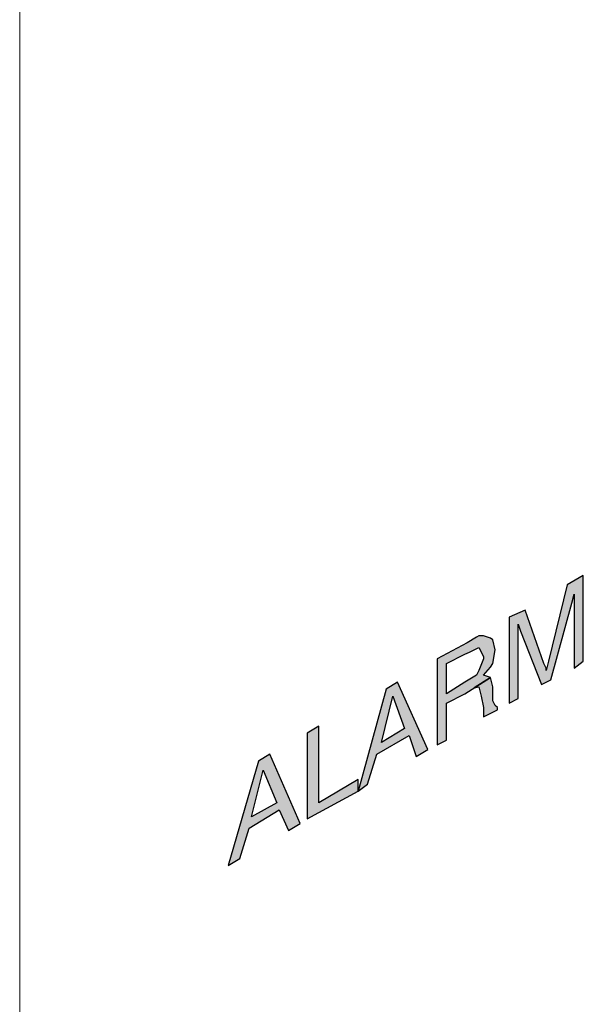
# Model space of a CAD drawing. Header units: millimetres. Extents: x -556 to 0, y 0 to 403.
# Tile 35 of 57: x -40.2 to -36.11, y 182.39 to 189.53. Entities that reach past the tile are written whole.
import ezdxf

# ---------------------------------------------------------------- set-up
doc = ezdxf.new("R2010")
doc.units = ezdxf.units.MM
doc.header["$LTSCALE"] = 2

# ---------------------------------------------------------------- blocks, each defined once
blk = doc.blocks.new('CGI0800-02')
h = blk.add_hatch(color=31)
h.dxf.hatch_style = 1
h.paths.add_polyline_path([(-36.58577348, 184.61266694), (-36.58577348, 185.1507211), (-36.56895929, 185.10027852), (-36.41763155, 184.71355209), (-36.35037478, 184.74718048), (-36.19904705, 185.30204884), (-36.18223285, 185.36930561), (-36.18223285, 184.83125144), (-36.11497608, 184.88169402), (-36.11497608, 185.50381915), (-36.23267543, 185.43656238), (-36.36718897, 184.88169402), (-36.38400317, 184.81443725), (-36.38400317, 184.83125144), (-36.40081736, 184.86487983), (-36.5353309, 185.25160626), (-36.65303025, 185.20116368), (-36.65303025, 184.57903855)])
h.paths.add_polyline_path([(-36.83798637, 184.9153224), (-36.83798637, 184.89850821), (-36.87161475, 184.81443725), (-36.88842895, 184.78080886), (-36.97249991, 184.73036628), (-37.10701345, 184.64629532), (-37.10701345, 184.86487983), (-36.97249991, 184.9321366), (-36.93887153, 184.94846363), (-36.87161475, 184.98257917)], flags=16)
h.paths.add_polyline_path([(-36.83798637, 184.54541016), (-36.83798637, 184.47815339), (-36.73710121, 184.52859597), (-36.73710121, 184.54541016), (-36.75391541, 184.56222436), (-36.7707296, 184.59585274), (-36.7707296, 184.6967379), (-36.78754379, 184.76399467), (-36.90524314, 184.6883308), (-36.87161475, 184.6967379), (-36.85480056, 184.62948113)])
h.paths.add_polyline_path([(-36.88842895, 185.0557828), (-36.95568572, 185.01620756), (-37.17427022, 184.89850821), (-37.17427022, 184.27638308), (-37.10701345, 184.31001147), (-37.10701345, 184.57903855), (-36.97249991, 184.64629532), (-36.78754379, 184.76399467), (-36.83798637, 184.78080886), (-36.78754379, 184.83841502), (-36.7707296, 184.86487983), (-36.75391541, 184.96576498), (-36.7707296, 185.03618101), (-36.78754379, 185.04983595), (-36.83798637, 185.06665014), (-36.87161475, 185.06665014)])
h.paths.add_polyline_path([(-37.40966892, 184.39408243), (-37.57781085, 184.29319727), (-37.49373988, 184.62948113)], flags=16)
h.paths.add_polyline_path([(-38.11586501, 183.73832892), (-37.74595277, 183.94009923), (-37.74595277, 184.02417019), (-38.03179405, 183.85602827), (-38.03179405, 184.41089662), (-38.11586501, 184.36045405)])
h.paths.add_polyline_path([(-37.54418246, 184.67992371), (-37.74595277, 183.94009923), (-37.678696, 183.99054181), (-37.61143923, 184.20912631), (-37.37604054, 184.34363985), (-37.32559796, 184.19231212), (-37.24152699, 184.2427547), (-37.4601115, 184.73036628)])
h.paths.add_polyline_path([(-38.33444952, 183.85602827), (-38.51940564, 183.75514311), (-38.43533467, 184.09142696)], flags=16)
h.paths.add_polyline_path([(-38.46896306, 184.15868373), (-38.68754756, 183.40204506), (-38.6034766, 183.45248764), (-38.53621983, 183.67107215), (-38.31763533, 183.80558569), (-38.25037855, 183.65425795), (-38.16630759, 183.70470053), (-38.3848921, 184.20912631)])
h = blk.add_hatch(color=31)
h.dxf.hatch_style = 1
h.paths.add_polyline_path([(-36.58577348, 184.61266694), (-36.58577348, 185.1507211), (-36.56895929, 185.10027852), (-36.41763155, 184.71355209), (-36.35037478, 184.74718048), (-36.19904705, 185.30204884), (-36.18223285, 185.36930561), (-36.18223285, 184.83125144), (-36.11497608, 184.88169402), (-36.11497608, 185.50381915), (-36.23267543, 185.43656238), (-36.36718897, 184.88169402), (-36.38400317, 184.81443725), (-36.38400317, 184.83125144), (-36.40081736, 184.86487983), (-36.5353309, 185.25160626), (-36.65303025, 185.20116368), (-36.65303025, 184.57903855)])
h.paths.add_polyline_path([(-36.83798637, 184.9153224), (-36.83798637, 184.89850821), (-36.87161475, 184.81443725), (-36.88842895, 184.78080886), (-36.97249991, 184.73036628), (-37.10701345, 184.64629532), (-37.10701345, 184.86487983), (-36.97249991, 184.9321366), (-36.93887153, 184.94846363), (-36.87161475, 184.98257917)], flags=16)
h.paths.add_polyline_path([(-36.83798637, 184.54541016), (-36.83798637, 184.47815339), (-36.73710121, 184.52859597), (-36.73710121, 184.54541016), (-36.75391541, 184.56222436), (-36.7707296, 184.59585274), (-36.7707296, 184.6967379), (-36.78754379, 184.76399467), (-36.90524314, 184.6883308), (-36.87161475, 184.6967379), (-36.85480056, 184.62948113)])
h.paths.add_polyline_path([(-36.88842895, 185.0557828), (-36.95568572, 185.01620756), (-37.17427022, 184.89850821), (-37.17427022, 184.27638308), (-37.10701345, 184.31001147), (-37.10701345, 184.57903855), (-36.97249991, 184.64629532), (-36.78754379, 184.76399467), (-36.83798637, 184.78080886), (-36.78754379, 184.83841502), (-36.7707296, 184.86487983), (-36.75391541, 184.96576498), (-36.7707296, 185.03618101), (-36.78754379, 185.04983595), (-36.83798637, 185.06665014), (-36.87161475, 185.06665014)])
h.paths.add_polyline_path([(-37.40966892, 184.39408243), (-37.57781085, 184.29319727), (-37.49373988, 184.62948113)], flags=16)
h.paths.add_polyline_path([(-38.11586501, 183.73832892), (-37.74595277, 183.94009923), (-37.74595277, 184.02417019), (-38.03179405, 183.85602827), (-38.03179405, 184.41089662), (-38.11586501, 184.36045405)])
h.paths.add_polyline_path([(-37.54418246, 184.67992371), (-37.74595277, 183.94009923), (-37.678696, 183.99054181), (-37.61143923, 184.20912631), (-37.37604054, 184.34363985), (-37.32559796, 184.19231212), (-37.24152699, 184.2427547), (-37.4601115, 184.73036628)])
h.paths.add_polyline_path([(-38.33444952, 183.85602827), (-38.51940564, 183.75514311), (-38.43533467, 184.09142696)], flags=16)
h.paths.add_polyline_path([(-38.46896306, 184.15868373), (-38.68754756, 183.40204506), (-38.6034766, 183.45248764), (-38.53621983, 183.67107215), (-38.31763533, 183.80558569), (-38.25037855, 183.65425795), (-38.16630759, 183.70470053), (-38.3848921, 184.20912631)])
at = {"color": 0, "linetype": 'Continuous', "lineweight": 0, "extrusion": (0.707107, -0.40558, 0.579228)}
blk.add_line((-40.19817029, 229.76566463), (-40.19817029, 170.07379998), dxfattribs=at)
at = {"color": 31}
for p, q in [((-36.11497608, 185.50381915, -26.43819485), (-36.23267543, 185.43656238, -26.43819485)), ((-36.11497608, 185.50381915, -26.43819485), (-36.23267543, 185.43656238, -26.43819485)), ((-36.11497608, 184.88169402, -26.43819485), (-36.11497608, 185.50381915, -26.43819485)), ((-36.11497608, 184.88169402, -26.43819485), (-36.11497608, 185.50381915, -26.43819485)), ((-36.23267543, 185.43656238, -26.43819485), (-36.36718897, 184.88169402, -26.43819485)), ((-36.23267543, 185.43656238, -26.43819485), (-36.36718897, 184.88169402, -26.43819485)), ((-36.19904705, 185.30204884, -26.43819485), (-36.18223285, 185.36930561, -26.43819485)), ((-36.19904705, 185.30204884, -26.43819485), (-36.18223285, 185.36930561, -26.43819485)), ((-36.18223285, 185.36930561, -26.43819485), (-36.18223285, 184.83125144, -26.43819485)), ((-36.18223285, 185.36930561, -26.43819485), (-36.18223285, 184.83125144, -26.43819485)), ((-36.35037478, 184.74718048, -26.43819485), (-36.19904705, 185.30204884, -26.43819485)), ((-36.35037478, 184.74718048, -26.43819485), (-36.19904705, 185.30204884, -26.43819485)), ((-36.5353309, 185.25160626, -26.43819485), (-36.65303025, 185.20116368, -26.43819485)), ((-36.5353309, 185.25160626, -26.43819485), (-36.65303025, 185.20116368, -26.43819485)), ((-36.40081736, 184.86487983, -26.43819485), (-36.5353309, 185.25160626, -26.43819485)), ((-36.40081736, 184.86487983, -26.43819485), (-36.5353309, 185.25160626, -26.43819485)), ((-36.65303025, 185.20116368, -26.43819485), (-36.65303025, 184.57903855, -26.43819485)), ((-36.65303025, 185.20116368, -26.43819485), (-36.65303025, 184.57903855, -26.43819485)), ((-36.58577348, 185.1507211, -26.43819485), (-36.56895929, 185.10027852, -26.43819485)), ((-36.58577348, 184.61266694, -26.43819485), (-36.58577348, 185.1507211, -26.43819485)), ((-36.58577348, 185.1507211, -26.43819485), (-36.56895929, 185.10027852, -26.43819485)), ((-36.58577348, 184.61266694, -26.43819485), (-36.58577348, 185.1507211, -26.43819485)), ((-36.56895929, 185.10027852, -26.43819485), (-36.41763155, 184.71355209, -26.43819485)), ((-36.56895929, 185.10027852, -26.43819485), (-36.41763155, 184.71355209, -26.43819485)), ((-36.95568572, 185.01620756, -26.43819485), (-37.17427022, 184.89850821, -26.43819485)), ((-36.95568572, 185.01620756, -26.43819485), (-37.17427022, 184.89850821, -26.43819485)), ((-36.88842895, 185.0557828, -26.43819485), (-36.95568572, 185.01620756, -26.43819485)), ((-36.88842895, 185.0557828, -26.43819485), (-36.95568572, 185.01620756, -26.43819485)), ((-36.87161475, 185.06665014, -26.43819485), (-36.88842895, 185.0557828, -26.43819485)), ((-36.87161475, 185.06665014, -26.43819485), (-36.88842895, 185.0557828, -26.43819485)), ((-36.83798637, 185.06665014, -26.43819485), (-36.87161475, 185.06665014, -26.43819485)), ((-36.83798637, 185.06665014, -26.43819485), (-36.87161475, 185.06665014, -26.43819485)), ((-36.78754379, 185.04983595, -26.43819485), (-36.83798637, 185.06665014, -26.43819485)), ((-36.78754379, 185.04983595, -26.43819485), (-36.83798637, 185.06665014, -26.43819485)), ((-36.7707296, 185.03618101, -26.43819485), (-36.78754379, 185.04983595, -26.43819485)), ((-36.7707296, 185.03618101, -26.43819485), (-36.78754379, 185.04983595, -26.43819485)), ((-36.75391541, 184.96576498, -26.43819485), (-36.7707296, 185.03618101, -26.43819485)), ((-36.75391541, 184.96576498, -26.43819485), (-36.7707296, 185.03618101, -26.43819485)), ((-36.97249991, 184.9321366, -26.43819485), (-36.93887153, 184.94846363, -26.43819485)), ((-36.97249991, 184.9321366, -26.43819485), (-36.93887153, 184.94846363, -26.43819485)), ((-36.93887153, 184.94846363, -26.43819485), (-36.87161475, 184.98257917, -26.43819485)), ((-36.93887153, 184.94846363, -26.43819485), (-36.87161475, 184.98257917, -26.43819485)), ((-36.87161475, 184.98257917, -26.43819485), (-36.83798637, 184.9153224, -26.43819485)), ((-36.87161475, 184.98257917, -26.43819485), (-36.83798637, 184.9153224, -26.43819485)), ((-36.7707296, 184.86487983, -26.43819485), (-36.75391541, 184.96576498, -26.43819485)), ((-36.7707296, 184.86487983, -26.43819485), (-36.75391541, 184.96576498, -26.43819485)), ((-37.17427022, 184.89850821, -26.43819485), (-37.17427022, 184.27638308, -26.43819485)), ((-37.17427022, 184.89850821, -26.43819485), (-37.17427022, 184.27638308, -26.43819485)), ((-37.10701345, 184.86487983, -26.43819485), (-36.97249991, 184.9321366, -26.43819485)), ((-37.10701345, 184.86487983, -26.43819485), (-36.97249991, 184.9321366, -26.43819485)), ((-36.83798637, 184.89850821, -26.43819485), (-36.87161475, 184.81443725, -26.43819485)), ((-36.83798637, 184.89850821, -26.43819485), (-36.87161475, 184.81443725, -26.43819485)), ((-36.83798637, 184.9153224, -26.43819485), (-36.83798637, 184.89850821, -26.43819485)), ((-36.83798637, 184.9153224, -26.43819485), (-36.83798637, 184.89850821, -26.43819485)), ((-36.36718897, 184.88169402, -26.43819485), (-36.38400317, 184.81443725, -26.43819485)), ((-36.36718897, 184.88169402, -26.43819485), (-36.38400317, 184.81443725, -26.43819485)), ((-36.18223285, 184.83125144, -26.43819485), (-36.11497608, 184.88169402, -26.43819485)), ((-36.18223285, 184.83125144, -26.43819485), (-36.11497608, 184.88169402, -26.43819485)), ((-37.10701345, 184.64629532, -26.43819485), (-37.10701345, 184.86487983, -26.43819485)), ((-37.10701345, 184.64629532, -26.43819485), (-37.10701345, 184.86487983, -26.43819485)), ((-36.87161475, 184.81443725, -26.43819485), (-36.88842895, 184.78080886, -26.43819485)), ((-36.87161475, 184.81443725, -26.43819485), (-36.88842895, 184.78080886, -26.43819485)), ((-36.83798637, 184.78080886, -26.43819485), (-36.78754379, 184.83841502, -26.43819485)), ((-36.83798637, 184.78080886, -26.43819485), (-36.78754379, 184.83841502, -26.43819485)), ((-36.78754379, 184.83841502, -26.43819485), (-36.7707296, 184.86487983, -26.43819485)), ((-36.78754379, 184.83841502, -26.43819485), (-36.7707296, 184.86487983, -26.43819485)), ((-36.38400317, 184.83125144, -26.43819485), (-36.40081736, 184.86487983, -26.43819485)), ((-36.38400317, 184.83125144, -26.43819485), (-36.40081736, 184.86487983, -26.43819485)), ((-36.38400317, 184.81443725, -26.43819485), (-36.38400317, 184.83125144, -26.43819485)), ((-36.38400317, 184.81443725, -26.43819485), (-36.38400317, 184.83125144, -26.43819485)), ((-37.4601115, 184.73036628, -26.43819485), (-37.54418246, 184.67992371, -26.43819485)), ((-37.4601115, 184.73036628, -26.43819485), (-37.54418246, 184.67992371, -26.43819485)), ((-37.24152699, 184.2427547, -26.43819485), (-37.4601115, 184.73036628, -26.43819485)), ((-37.24152699, 184.2427547, -26.43819485), (-37.4601115, 184.73036628, -26.43819485)), ((-36.97249991, 184.73036628, -26.43819485), (-37.10701345, 184.64629532, -26.43819485)), ((-36.97249991, 184.73036628, -26.43819485), (-37.10701345, 184.64629532, -26.43819485)), ((-36.88842895, 184.78080886, -26.43819485), (-36.97249991, 184.73036628, -26.43819485)), ((-36.88842895, 184.78080886, -26.43819485), (-36.97249991, 184.73036628, -26.43819485)), ((-36.97249991, 184.64629532, -26.43819485), (-36.78754379, 184.76399467, -26.43819485)), ((-36.97249991, 184.64629532, -26.43819485), (-36.78754379, 184.76399467, -26.43819485)), ((-36.78754379, 184.76399467, -26.43819485), (-36.90524314, 184.6883308, -26.43819485)), ((-36.78754379, 184.76399467, -26.43819485), (-36.90524314, 184.6883308, -26.43819485)), ((-36.78754379, 184.76399467, -26.43819485), (-36.83798637, 184.78080886, -26.43819485)), ((-36.78754379, 184.76399467, -26.43819485), (-36.83798637, 184.78080886, -26.43819485)), ((-36.7707296, 184.6967379, -26.43819485), (-36.78754379, 184.76399467, -26.43819485)), ((-36.7707296, 184.6967379, -26.43819485), (-36.78754379, 184.76399467, -26.43819485)), ((-36.41763155, 184.71355209, -26.43819485), (-36.35037478, 184.74718048, -26.43819485)), ((-36.41763155, 184.71355209, -26.43819485), (-36.35037478, 184.74718048, -26.43819485)), ((-37.54418246, 184.67992371, -26.43819485), (-37.74595277, 183.94009923, -26.43819485)), ((-37.54418246, 184.67992371, -26.43819485), (-37.74595277, 183.94009923, -26.43819485)), ((-36.90524314, 184.6883308, -26.43819485), (-36.87161475, 184.6967379, -26.43819485)), ((-36.90524314, 184.6883308, -26.43819485), (-36.87161475, 184.6967379, -26.43819485)), ((-36.87161475, 184.6967379, -26.43819485), (-36.85480056, 184.62948113, -26.43819485)), ((-36.87161475, 184.6967379, -26.43819485), (-36.85480056, 184.62948113, -26.43819485)), ((-36.7707296, 184.59585274, -26.43819485), (-36.7707296, 184.6967379, -26.43819485)), ((-36.7707296, 184.59585274, -26.43819485), (-36.7707296, 184.6967379, -26.43819485)), ((-37.57781085, 184.29319727, -26.43819485), (-37.49373988, 184.62948113, -26.43819485)), ((-37.57781085, 184.29319727, -26.43819485), (-37.49373988, 184.62948113, -26.43819485)), ((-37.49373988, 184.62948113, -26.43819485), (-37.40966892, 184.39408243, -26.43819485)), ((-37.49373988, 184.62948113, -26.43819485), (-37.40966892, 184.39408243, -26.43819485)), ((-37.10701345, 184.57903855, -26.43819485), (-36.97249991, 184.64629532, -26.43819485)), ((-37.10701345, 184.57903855, -26.43819485), (-36.97249991, 184.64629532, -26.43819485)), ((-36.85480056, 184.62948113, -26.43819485), (-36.83798637, 184.54541016, -26.43819485)), ((-36.85480056, 184.62948113, -26.43819485), (-36.83798637, 184.54541016, -26.43819485)), ((-36.75391541, 184.56222436, -26.43819485), (-36.7707296, 184.59585274, -26.43819485)), ((-36.75391541, 184.56222436, -26.43819485), (-36.7707296, 184.59585274, -26.43819485)), ((-36.65303025, 184.57903855, -26.43819485), (-36.58577348, 184.61266694, -26.43819485)), ((-36.65303025, 184.57903855, -26.43819485), (-36.58577348, 184.61266694, -26.43819485)), ((-37.10701345, 184.31001147, -26.43819485), (-37.10701345, 184.57903855, -26.43819485)), ((-37.10701345, 184.31001147, -26.43819485), (-37.10701345, 184.57903855, -26.43819485)), ((-36.83798637, 184.54541016, -26.43819485), (-36.83798637, 184.47815339, -26.43819485)), ((-36.83798637, 184.54541016, -26.43819485), (-36.83798637, 184.47815339, -26.43819485)), ((-36.83798637, 184.47815339, -26.43819485), (-36.73710121, 184.52859597, -26.43819485)), ((-36.83798637, 184.47815339, -26.43819485), (-36.73710121, 184.52859597, -26.43819485)), ((-36.73710121, 184.54541016, -26.43819485), (-36.75391541, 184.56222436, -26.43819485)), ((-36.73710121, 184.54541016, -26.43819485), (-36.75391541, 184.56222436, -26.43819485)), ((-36.73710121, 184.52859597, -26.43819485), (-36.73710121, 184.54541016, -26.43819485)), ((-36.73710121, 184.52859597, -26.43819485), (-36.73710121, 184.54541016, -26.43819485)), ((-38.03179405, 184.41089662, -26.43819485), (-38.11586501, 184.36045405, -26.43819485)), ((-38.03179405, 184.41089662, -26.43819485), (-38.11586501, 184.36045405, -26.43819485)), ((-38.03179405, 183.85602827, -26.43819485), (-38.03179405, 184.41089662, -26.43819485)), ((-38.03179405, 183.85602827, -26.43819485), (-38.03179405, 184.41089662, -26.43819485)), ((-37.40966892, 184.39408243, -26.43819485), (-37.57781085, 184.29319727, -26.43819485)), ((-37.40966892, 184.39408243, -26.43819485), (-37.57781085, 184.29319727, -26.43819485)), ((-38.11586501, 184.36045405, -26.43819485), (-38.11586501, 183.73832892, -26.43819485)), ((-38.11586501, 184.36045405, -26.43819485), (-38.11586501, 183.73832892, -26.43819485)), ((-37.61143923, 184.20912631, -26.43819485), (-37.37604054, 184.34363985, -26.43819485)), ((-37.61143923, 184.20912631, -26.43819485), (-37.37604054, 184.34363985, -26.43819485)), ((-37.37604054, 184.34363985, -26.43819485), (-37.32559796, 184.19231212, -26.43819485)), ((-37.37604054, 184.34363985, -26.43819485), (-37.32559796, 184.19231212, -26.43819485)), ((-37.17427022, 184.27638308, -26.43819485), (-37.10701345, 184.31001147, -26.43819485)), ((-37.17427022, 184.27638308, -26.43819485), (-37.10701345, 184.31001147, -26.43819485)), ((-37.32559796, 184.19231212, -26.43819485), (-37.24152699, 184.2427547, -26.43819485)), ((-37.32559796, 184.19231212, -26.43819485), (-37.24152699, 184.2427547, -26.43819485)), ((-38.46896306, 184.15868373, -26.43819485), (-38.68754756, 183.40204506, -26.43819485)), ((-38.46896306, 184.15868373, -26.43819485), (-38.68754756, 183.40204506, -26.43819485)), ((-38.3848921, 184.20912631, -26.43819485), (-38.46896306, 184.15868373, -26.43819485)), ((-38.3848921, 184.20912631, -26.43819485), (-38.46896306, 184.15868373, -26.43819485)), ((-38.16630759, 183.70470053, -26.43819485), (-38.3848921, 184.20912631, -26.43819485)), ((-38.16630759, 183.70470053, -26.43819485), (-38.3848921, 184.20912631, -26.43819485)), ((-37.678696, 183.99054181, -26.43819485), (-37.61143923, 184.20912631, -26.43819485)), ((-37.678696, 183.99054181, -26.43819485), (-37.61143923, 184.20912631, -26.43819485)), ((-38.51940564, 183.75514311, -26.43819485), (-38.43533467, 184.09142696, -26.43819485)), ((-38.51940564, 183.75514311, -26.43819485), (-38.43533467, 184.09142696, -26.43819485)), ((-38.43533467, 184.09142696, -26.43819485), (-38.33444952, 183.85602827, -26.43819485)), ((-38.43533467, 184.09142696, -26.43819485), (-38.33444952, 183.85602827, -26.43819485)), ((-37.74595277, 184.02417019, -26.43819485), (-38.03179405, 183.85602827, -26.43819485)), ((-37.74595277, 184.02417019, -26.43819485), (-38.03179405, 183.85602827, -26.43819485)), ((-37.74595277, 183.94009923, -26.43819485), (-37.74595277, 184.02417019, -26.43819485)), ((-37.74595277, 183.94009923, -26.43819485), (-37.74595277, 184.02417019, -26.43819485)), ((-38.11586501, 183.73832892, -26.43819485), (-37.74595277, 183.94009923, -26.43819485)), ((-38.11586501, 183.73832892, -26.43819485), (-37.74595277, 183.94009923, -26.43819485)), ((-37.74595277, 183.94009923, -26.43819485), (-37.678696, 183.99054181, -26.43819485)), ((-37.74595277, 183.94009923, -26.43819485), (-37.678696, 183.99054181, -26.43819485)), ((-38.53621983, 183.67107215, -26.43819485), (-38.31763533, 183.80558569, -26.43819485)), ((-38.53621983, 183.67107215, -26.43819485), (-38.31763533, 183.80558569, -26.43819485)), ((-38.33444952, 183.85602827, -26.43819485), (-38.51940564, 183.75514311, -26.43819485)), ((-38.33444952, 183.85602827, -26.43819485), (-38.51940564, 183.75514311, -26.43819485)), ((-38.31763533, 183.80558569, -26.43819485), (-38.25037855, 183.65425795, -26.43819485)), ((-38.31763533, 183.80558569, -26.43819485), (-38.25037855, 183.65425795, -26.43819485)), ((-38.6034766, 183.45248764, -26.43819485), (-38.53621983, 183.67107215, -26.43819485)), ((-38.6034766, 183.45248764, -26.43819485), (-38.53621983, 183.67107215, -26.43819485)), ((-38.25037855, 183.65425795, -26.43819485), (-38.16630759, 183.70470053, -26.43819485)), ((-38.25037855, 183.65425795, -26.43819485), (-38.16630759, 183.70470053, -26.43819485)), ((-38.68754756, 183.40204506, -26.43819485), (-38.6034766, 183.45248764, -26.43819485)), ((-38.68754756, 183.40204506, -26.43819485), (-38.6034766, 183.45248764, -26.43819485))]:
    blk.add_line(p, q, dxfattribs=at)

msp = doc.modelspace()

# ---------------------------------------------------------------- block references
msp.add_blockref('CGI0800-02', (0, 0))

doc.saveas('drawing.dxf')
